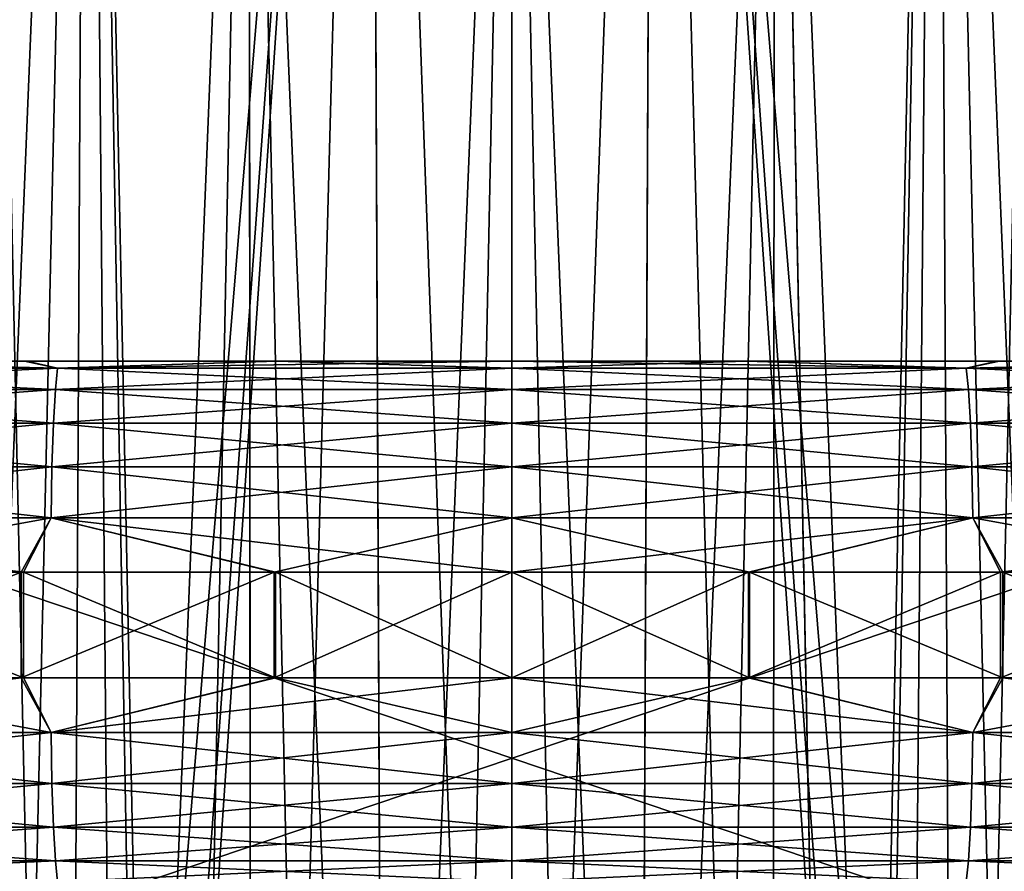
# Model space of a CAD drawing. Header units: millimetres. Extents: x -39.5 to 39.5, y -2 to 94.9.
# Tile 201 of 256: x -1.9 to 1.9, y 18.1 to 21.3. Entities that reach past the tile are written whole.
import ezdxf

# ---------------------------------------------------------------- set-up
doc = ezdxf.new("R2010")
doc.units = ezdxf.units.MM
doc.header["$LTSCALE"] = 65.185185
for name, color, linetype in [('181', 7, 'CONTINUOUS'), ('451', 7, 'CONTINUOUS'), ('452', 7, 'CONTINUOUS'), ('453', 7, 'CONTINUOUS'), ('454', 7, 'CONTINUOUS'), ('455', 7, 'CONTINUOUS'), ('456', 7, 'CONTINUOUS'), ('462', 7, 'CONTINUOUS'), ('566', 7, 'CONTINUOUS'), ('569', 7, 'CONTINUOUS'), ('639', 7, 'CONTINUOUS'), ('700', 7, 'CONTINUOUS')]:
    doc.layers.add(name, color=color, linetype=linetype)

msp = doc.modelspace()

# ---------------------------------------------------------------- linework, layer by layer
at = {"layer": '181', "linetype": 'Continuous'}
for points in [[(-12.7251, 20, -36.549), (12.6835, 20, -36.5634), (-11.3535, 20, -36.9979), (-12.7251, 20, -36.549)], [(12.6835, 20, -36.5634), (-12.7251, 20, -36.549), (-5.1979, 20, -36.5318), (12.6835, 20, -36.5634)], [(11.3535, 20, 36.9979), (12.7251, 20, 36.549), (-12.6835, 20, 36.5634), (11.3535, 20, 36.9979)], [(-12.6835, 20, 36.5634), (12.7251, 20, 36.549), (5.1979, 20, 36.5318), (-12.6835, 20, 36.5634)], [(-11.3149, 20, 37.0097), (11.3535, 20, 36.9979), (-12.6835, 20, 36.5634), (-11.3149, 20, 37.0097)], [(-5.1979, 20, 36.5318), (-12.6835, 20, 36.5634), (5.1979, 20, 36.5318), (-5.1979, 20, 36.5318)], [(12.6835, 20, -36.5634), (11.3149, 20, -37.0097), (-11.3535, 20, -36.9979), (12.6835, 20, -36.5634)], [(-11.3535, 20, -36.9979), (11.3149, 20, -37.0097), (-10.0103, 20, -37.381), (-11.3535, 20, -36.9979)], [(10.0103, 20, 37.381), (11.3535, 20, 36.9979), (-11.3149, 20, 37.0097), (10.0103, 20, 37.381)], [(-9.9747, 20, 37.3905), (10.0103, 20, 37.381), (-11.3149, 20, 37.0097), (-9.9747, 20, 37.3905)], [(11.3149, 20, -37.0097), (9.9747, 20, -37.3905), (-10.0103, 20, -37.381), (11.3149, 20, -37.0097)], [(-10.0103, 20, -37.381), (9.9747, 20, -37.3905), (-8.708, 20, -37.7092), (-10.0103, 20, -37.381)], [(8.708, 20, 37.7092), (10.0103, 20, 37.381), (-9.9747, 20, 37.3905), (8.708, 20, 37.7092)], [(-8.6757, 20, 37.7166), (8.708, 20, 37.7092), (-9.9747, 20, 37.3905), (-8.6757, 20, 37.7166)], [(9.9747, 20, -37.3905), (8.6757, 20, -37.7166), (-8.708, 20, -37.7092), (9.9747, 20, -37.3905)], [(-8.708, 20, -37.7092), (8.6757, 20, -37.7166), (-7.4423, 20, -37.9777), (-8.708, 20, -37.7092)], [(7.4423, 20, 37.9777), (8.708, 20, 37.7092), (-8.6757, 20, 37.7166), (7.4423, 20, 37.9777)], [(-7.4136, 20, 37.9834), (7.4423, 20, 37.9777), (-8.6757, 20, 37.7166), (-7.4136, 20, 37.9834)], [(8.6757, 20, -37.7166), (7.4136, 20, -37.9834), (-7.4423, 20, -37.9777), (8.6757, 20, -37.7166)], [(-7.4423, 20, -37.9777), (7.4136, 20, -37.9834), (-6.2199, 20, -38.1952), (-7.4423, 20, -37.9777)], [(6.2199, 20, 38.1952), (7.4423, 20, 37.9777), (-7.4136, 20, 37.9834), (6.2199, 20, 38.1952)], [(-6.1949, 20, 38.1993), (6.2199, 20, 38.1952), (-7.4136, 20, 37.9834), (-6.1949, 20, 38.1993)], [(7.4136, 20, -37.9834), (6.1949, 20, -38.1993), (-6.2199, 20, -38.1952), (7.4136, 20, -37.9834)], [(-6.2199, 20, -38.1952), (6.1949, 20, -38.1993), (-5.0488, 20, -38.371), (-6.2199, 20, -38.1952)], [(5.0488, 20, 38.371), (6.2199, 20, 38.1952), (-6.1949, 20, 38.1993), (5.0488, 20, 38.371)], [(-5.0276, 20, 38.3738), (5.0488, 20, 38.371), (-6.1949, 20, 38.1993), (-5.0276, 20, 38.3738)], [(5.1979, 20, -36.5318), (12.6835, 20, -36.5634), (-5.1979, 20, -36.5318), (5.1979, 20, -36.5318)], [(-4.4573, 20, 30.5), (-5.1979, 20, 36.5318), (4.4573, 20, 30.5), (-4.4573, 20, 30.5)], [(4.4573, 20, 30.5), (-5.1979, 20, 36.5318), (5.1979, 20, 36.5318), (4.4573, 20, 30.5)], [(-4.4573, 20, -30.5), (5.1979, 20, -36.5318), (-5.1979, 20, -36.5318), (-4.4573, 20, -30.5)], [(6.1949, 20, -38.1993), (5.0276, 20, -38.3738), (-5.0488, 20, -38.371), (6.1949, 20, -38.1993)], [(-5.0488, 20, -38.371), (5.0276, 20, -38.3738), (-3.9251, 20, -38.5), (-5.0488, 20, -38.371)], [(3.9251, 20, 38.5), (5.0488, 20, 38.371), (-5.0276, 20, 38.3738), (3.9251, 20, 38.5)], [(-3.908, 20, 38.5017), (3.9251, 20, 38.5), (-5.0276, 20, 38.3738), (-3.908, 20, 38.5017)], [(4.4573, 20, -30.5), (5.1979, 20, -36.5318), (-4.4573, 20, -30.5), (4.4573, 20, -30.5)], [(5.0276, 20, -38.3738), (3.908, 20, -38.5017), (-3.9251, 20, -38.5), (5.0276, 20, -38.3738)], [(-3.9251, 20, -38.5), (3.908, 20, -38.5017), (-2.8558, 20, -38.5935), (-3.9251, 20, -38.5)], [(2.8558, 20, 38.5935), (3.9251, 20, 38.5), (-3.908, 20, 38.5017), (2.8558, 20, 38.5935)], [(-2.8429, 20, 38.5944), (2.8558, 20, 38.5935), (-3.908, 20, 38.5017), (-2.8429, 20, 38.5944)], [(3.908, 20, -38.5017), (2.8429, 20, -38.5944), (-2.8558, 20, -38.5935), (3.908, 20, -38.5017)], [(-2.8558, 20, -38.5935), (2.8429, 20, -38.5944), (-1.8467, 20, -38.6603), (-2.8558, 20, -38.5935)], [(1.8467, 20, 38.6603), (2.8558, 20, 38.5935), (-2.8429, 20, 38.5944), (1.8467, 20, 38.6603)], [(-1.8381, 20, 38.6607), (1.8467, 20, 38.6603), (-2.8429, 20, 38.5944), (-1.8381, 20, 38.6607)], [(2.8429, 20, -38.5944), (1.8381, 20, -38.6607), (-1.8467, 20, -38.6603), (2.8429, 20, -38.5944)], [(-1.8467, 20, -38.6603), (1.8381, 20, -38.6607), (-0.8948, 20, -38.6959), (-1.8467, 20, -38.6603)], [(0.8948, 20, 38.6959), (1.8467, 20, 38.6603), (-1.8381, 20, 38.6607), (0.8948, 20, 38.6959)], [(-0.8905, 20, 38.696), (0.8948, 20, 38.6959), (-1.8381, 20, 38.6607), (-0.8905, 20, 38.696)], [(0.8905, 20, -38.696), (0, 20, -38.7), (-0.8948, 20, -38.6959), (0.8905, 20, -38.696)], [(1.8381, 20, -38.6607), (0.8905, 20, -38.696), (-0.8948, 20, -38.6959), (1.8381, 20, -38.6607)], [(0, 20, 38.7), (0.8948, 20, 38.6959), (-0.8905, 20, 38.696), (0, 20, 38.7)]]:
    msp.add_3dface(points, dxfattribs=at)
at = {"layer": '451', "linetype": 'Continuous'}
for points in [[(0.8959, 18.8, -39.4898), (0, 18.8, -39.5), (0.8959, 19.2, -39.4898), (0.8959, 18.8, -39.4898)], [(0.8959, 19.2, -39.4898), (0, 18.8, -39.5), (0, 19.2, -39.5), (0.8959, 19.2, -39.4898)], [(0, 18.8, 39.5), (0.9004, 18.8, 39.4897), (0, 19.2, 39.5), (0, 18.8, 39.5)], [(0, 19.2, 39.5), (0.9004, 18.8, 39.4897), (0.9004, 19.2, 39.4897), (0, 19.2, 39.5)], [(1.8503, 18.8, -39.4566), (0.8959, 18.8, -39.4898), (1.8503, 19.2, -39.4566), (1.8503, 18.8, -39.4566)], [(1.8503, 19.2, -39.4566), (0.8959, 18.8, -39.4898), (0.8959, 19.2, -39.4898), (1.8503, 19.2, -39.4566)], [(0.9004, 18.8, 39.4897), (1.8592, 18.8, 39.4562), (0.9004, 19.2, 39.4897), (0.9004, 18.8, 39.4897)], [(0.9004, 19.2, 39.4897), (1.8592, 18.8, 39.4562), (1.8592, 19.2, 39.4562), (0.9004, 19.2, 39.4897)], [(2.8624, 18.8, -39.3962), (1.8503, 18.8, -39.4566), (2.8624, 19.2, -39.3962), (2.8624, 18.8, -39.3962)], [(2.8624, 19.2, -39.3962), (1.8503, 18.8, -39.4566), (1.8503, 19.2, -39.4566), (2.8624, 19.2, -39.3962)], [(1.8592, 18.8, 39.4562), (2.8756, 18.8, 39.3952), (1.8592, 19.2, 39.4562), (1.8592, 18.8, 39.4562)], [(1.8592, 19.2, 39.4562), (2.8756, 18.8, 39.3952), (2.8756, 19.2, 39.3952), (1.8592, 19.2, 39.4562)]]:
    msp.add_3dface(points, dxfattribs=at)
at = {"layer": '452', "linetype": 'Continuous'}
for points in [[(-1.8592, 18.8, -39.4562), (-2.8756, 18.8, -39.3952), (-1.8592, 19.2, -39.4562), (-1.8592, 18.8, -39.4562)], [(-1.8592, 19.2, -39.4562), (-2.8756, 18.8, -39.3952), (-2.8756, 19.2, -39.3952), (-1.8592, 19.2, -39.4562)], [(-2.8624, 18.8, 39.3962), (-1.8503, 18.8, 39.4566), (-2.8624, 19.2, 39.3962), (-2.8624, 18.8, 39.3962)], [(-2.8624, 19.2, 39.3962), (-1.8503, 18.8, 39.4566), (-1.8503, 19.2, 39.4566), (-2.8624, 19.2, 39.3962)], [(-0.9004, 18.8, -39.4897), (-1.8592, 18.8, -39.4562), (-0.9004, 19.2, -39.4897), (-0.9004, 18.8, -39.4897)], [(-0.9004, 19.2, -39.4897), (-1.8592, 18.8, -39.4562), (-1.8592, 19.2, -39.4562), (-0.9004, 19.2, -39.4897)], [(-1.8503, 18.8, 39.4566), (-0.8959, 18.8, 39.4898), (-1.8503, 19.2, 39.4566), (-1.8503, 18.8, 39.4566)], [(-1.8503, 19.2, 39.4566), (-0.8959, 18.8, 39.4898), (-0.8959, 19.2, 39.4898), (-1.8503, 19.2, 39.4566)], [(0, 19.2, -39.5), (0, 18.8, -39.5), (-0.9004, 18.8, -39.4897), (0, 19.2, -39.5)], [(0, 19.2, -39.5), (-0.9004, 18.8, -39.4897), (-0.9004, 19.2, -39.4897), (0, 19.2, -39.5)], [(0, 18.8, 39.5), (0, 19.2, 39.5), (-0.8959, 19.2, 39.4898), (0, 18.8, 39.5)], [(-0.8959, 18.8, 39.4898), (0, 18.8, 39.5), (-0.8959, 19.2, 39.4898), (-0.8959, 18.8, 39.4898)]]:
    msp.add_3dface(points, dxfattribs=at)
at = {"layer": '453', "linetype": 'Continuous'}
for points in [[(-2.8624, 18.8, 39.3962), (-3.4886, 18.5929, 39.3183), (-1.746, 18.5929, 39.4341), (-2.8624, 18.8, 39.3962)], [(-2.8756, 18.8, -39.3952), (-1.8592, 18.8, -39.4562), (-3.4886, 18.5929, -39.3183), (-2.8756, 18.8, -39.3952)], [(-1.8592, 18.8, -39.4562), (-1.746, 18.5929, -39.4341), (-3.4886, 18.5929, -39.3183), (-1.8592, 18.8, -39.4562)], [(-1.8503, 18.8, 39.4566), (-2.8624, 18.8, 39.3962), (-1.746, 18.5929, 39.4341), (-1.8503, 18.8, 39.4566)], [(-1.8592, 18.8, -39.4562), (-0.9004, 18.8, -39.4897), (-1.746, 18.5929, -39.4341), (-1.8592, 18.8, -39.4562)], [(-0.8959, 18.8, 39.4898), (-1.8503, 18.8, 39.4566), (-1.746, 18.5929, 39.4341), (-0.8959, 18.8, 39.4898)], [(-0.9004, 18.8, -39.4897), (0, 18.8, -39.5), (-1.746, 18.5929, -39.4341), (-0.9004, 18.8, -39.4897)], [(0, 18.8, -39.5), (0, 18.5929, -39.4727), (-1.746, 18.5929, -39.4341), (0, 18.8, -39.5)], [(-0.8959, 18.8, 39.4898), (-1.746, 18.5929, 39.4341), (0, 18.5929, 39.4727), (-0.8959, 18.8, 39.4898)], [(0, 18.8, 39.5), (-0.8959, 18.8, 39.4898), (0, 18.5929, 39.4727), (0, 18.8, 39.5)], [(-1.746, 18.5929, -39.4341), (-3.4815, 18.3998, -39.2386), (-3.4886, 18.5929, -39.3183), (-1.746, 18.5929, -39.4341)], [(-3.4815, 18.3998, 39.2386), (-1.7425, 18.3998, 39.3542), (-3.4886, 18.5929, 39.3183), (-3.4815, 18.3998, 39.2386)], [(-3.4886, 18.5929, 39.3183), (-1.7425, 18.3998, 39.3542), (-1.746, 18.5929, 39.4341), (-3.4886, 18.5929, 39.3183)], [(-1.7425, 18.3998, -39.3542), (-3.4815, 18.3998, -39.2386), (-1.746, 18.5929, -39.4341), (-1.7425, 18.3998, -39.3542)], [(0, 18.5929, -39.4727), (-1.7425, 18.3998, -39.3542), (-1.746, 18.5929, -39.4341), (0, 18.5929, -39.4727)], [(-1.7425, 18.3998, 39.3542), (0, 18.3998, 39.3927), (-1.746, 18.5929, 39.4341), (-1.7425, 18.3998, 39.3542)], [(-1.746, 18.5929, 39.4341), (0, 18.3998, 39.3927), (0, 18.5929, 39.4727), (-1.746, 18.5929, 39.4341)], [(0, 18.3998, -39.3927), (-1.7425, 18.3998, -39.3542), (0, 18.5929, -39.4727), (0, 18.3998, -39.3927)], [(-1.7425, 18.3998, -39.3542), (-3.4703, 18.234, -39.1117), (-3.4815, 18.3998, -39.2386), (-1.7425, 18.3998, -39.3542)], [(-3.4703, 18.234, 39.1117), (-1.7368, 18.234, 39.227), (-3.4815, 18.3998, 39.2386), (-3.4703, 18.234, 39.1117)], [(-3.4815, 18.3998, 39.2386), (-1.7368, 18.234, 39.227), (-1.7425, 18.3998, 39.3542), (-3.4815, 18.3998, 39.2386)], [(-1.7368, 18.234, -39.227), (-3.4703, 18.234, -39.1117), (-1.7425, 18.3998, -39.3542), (-1.7368, 18.234, -39.227)], [(0, 18.3998, -39.3927), (-1.7368, 18.234, -39.227), (-1.7425, 18.3998, -39.3542), (0, 18.3998, -39.3927)], [(-1.7368, 18.234, 39.227), (0, 18.234, 39.2654), (-1.7425, 18.3998, 39.3542), (-1.7368, 18.234, 39.227)], [(-1.7425, 18.3998, 39.3542), (0, 18.234, 39.2654), (0, 18.3998, 39.3927), (-1.7425, 18.3998, 39.3542)], [(0, 18.234, -39.2654), (-1.7368, 18.234, -39.227), (0, 18.3998, -39.3927), (0, 18.234, -39.2654)], [(-1.7368, 18.234, -39.227), (-3.4556, 18.1069, -38.9465), (-3.4703, 18.234, -39.1117), (-1.7368, 18.234, -39.227)], [(-3.4556, 18.1069, 38.9465), (-1.7295, 18.1069, 39.0612), (-3.4703, 18.234, 39.1117), (-3.4556, 18.1069, 38.9465)], [(-3.4703, 18.234, 39.1117), (-1.7295, 18.1069, 39.0612), (-1.7368, 18.234, 39.227), (-3.4703, 18.234, 39.1117)], [(-1.7295, 18.1069, -39.0612), (-3.4556, 18.1069, -38.9465), (-1.7368, 18.234, -39.227), (-1.7295, 18.1069, -39.0612)], [(0, 18.234, -39.2654), (-1.7295, 18.1069, -39.0612), (-1.7368, 18.234, -39.227), (0, 18.234, -39.2654)], [(-1.7295, 18.1069, 39.0612), (0, 18.1069, 39.0995), (-1.7368, 18.234, 39.227), (-1.7295, 18.1069, 39.0612)], [(-1.7368, 18.234, 39.227), (0, 18.1069, 39.0995), (0, 18.234, 39.2654), (-1.7368, 18.234, 39.227)], [(0, 18.1069, -39.0995), (-1.7295, 18.1069, -39.0612), (0, 18.234, -39.2654), (0, 18.1069, -39.0995)], [(-1.7295, 18.1069, -39.0612), (-3.4385, 18.027, -38.754), (-3.4556, 18.1069, -38.9465), (-1.7295, 18.1069, -39.0612)], [(-3.4385, 18.027, 38.754), (-1.721, 18.027, 38.8682), (-3.4556, 18.1069, 38.9465), (-3.4385, 18.027, 38.754)], [(-3.4556, 18.1069, 38.9465), (-1.721, 18.027, 38.8682), (-1.7295, 18.1069, 39.0612), (-3.4556, 18.1069, 38.9465)], [(-1.721, 18.027, -38.8682), (-3.4385, 18.027, -38.754), (-1.7295, 18.1069, -39.0612), (-1.721, 18.027, -38.8682)], [(0, 18.1069, -39.0995), (-1.721, 18.027, -38.8682), (-1.7295, 18.1069, -39.0612), (0, 18.1069, -39.0995)], [(-1.721, 18.027, 38.8682), (0, 18.027, 38.9062), (-1.7295, 18.1069, 39.0612), (-1.721, 18.027, 38.8682)], [(-1.7295, 18.1069, 39.0612), (0, 18.027, 38.9062), (0, 18.1069, 39.0995), (-1.7295, 18.1069, 39.0612)], [(0, 18.027, -38.9062), (-1.721, 18.027, -38.8682), (0, 18.1069, -39.0995), (0, 18.027, -38.9062)]]:
    msp.add_3dface(points, dxfattribs=at)
at = {"layer": '454', "linetype": 'Continuous'}
for points in [[(0, 18.8, -39.5), (0.8959, 18.8, -39.4898), (0, 18.5929, -39.4727), (0, 18.8, -39.5)], [(0, 18.5929, -39.4727), (0.8959, 18.8, -39.4898), (1.746, 18.5929, -39.4341), (0, 18.5929, -39.4727)], [(0.9004, 18.8, 39.4897), (0, 18.8, 39.5), (1.746, 18.5929, 39.4341), (0.9004, 18.8, 39.4897)], [(0, 18.8, 39.5), (0, 18.5929, 39.4727), (1.746, 18.5929, 39.4341), (0, 18.8, 39.5)], [(0.8959, 18.8, -39.4898), (1.8503, 18.8, -39.4566), (1.746, 18.5929, -39.4341), (0.8959, 18.8, -39.4898)], [(1.8592, 18.8, 39.4562), (0.9004, 18.8, 39.4897), (1.746, 18.5929, 39.4341), (1.8592, 18.8, 39.4562)], [(1.8503, 18.8, -39.4566), (2.8624, 18.8, -39.3962), (1.746, 18.5929, -39.4341), (1.8503, 18.8, -39.4566)], [(2.8624, 18.8, -39.3962), (3.4886, 18.5929, -39.3183), (1.746, 18.5929, -39.4341), (2.8624, 18.8, -39.3962)], [(1.8592, 18.8, 39.4562), (1.746, 18.5929, 39.4341), (3.4886, 18.5929, 39.3183), (1.8592, 18.8, 39.4562)], [(2.8756, 18.8, 39.3952), (1.8592, 18.8, 39.4562), (3.4886, 18.5929, 39.3183), (2.8756, 18.8, 39.3952)], [(0, 18.3998, -39.3927), (0, 18.5929, -39.4727), (1.746, 18.5929, -39.4341), (0, 18.3998, -39.3927)], [(1.7425, 18.3998, -39.3542), (0, 18.3998, -39.3927), (1.746, 18.5929, -39.4341), (1.7425, 18.3998, -39.3542)], [(0, 18.5929, 39.4727), (0, 18.3998, 39.3927), (1.7425, 18.3998, 39.3542), (0, 18.5929, 39.4727)], [(0, 18.5929, 39.4727), (1.7425, 18.3998, 39.3542), (1.746, 18.5929, 39.4341), (0, 18.5929, 39.4727)], [(1.7425, 18.3998, 39.3542), (3.4815, 18.3998, 39.2386), (1.746, 18.5929, 39.4341), (1.7425, 18.3998, 39.3542)], [(3.4815, 18.3998, -39.2386), (1.7425, 18.3998, -39.3542), (3.4886, 18.5929, -39.3183), (3.4815, 18.3998, -39.2386)], [(3.4886, 18.5929, -39.3183), (1.7425, 18.3998, -39.3542), (1.746, 18.5929, -39.4341), (3.4886, 18.5929, -39.3183)], [(1.746, 18.5929, 39.4341), (3.4815, 18.3998, 39.2386), (3.4886, 18.5929, 39.3183), (1.746, 18.5929, 39.4341)], [(0, 18.234, -39.2654), (0, 18.3998, -39.3927), (1.7425, 18.3998, -39.3542), (0, 18.234, -39.2654)], [(1.7368, 18.234, -39.227), (0, 18.234, -39.2654), (1.7425, 18.3998, -39.3542), (1.7368, 18.234, -39.227)], [(0, 18.3998, 39.3927), (0, 18.234, 39.2654), (1.7368, 18.234, 39.227), (0, 18.3998, 39.3927)], [(0, 18.3998, 39.3927), (1.7368, 18.234, 39.227), (1.7425, 18.3998, 39.3542), (0, 18.3998, 39.3927)], [(1.7368, 18.234, 39.227), (3.4703, 18.234, 39.1117), (1.7425, 18.3998, 39.3542), (1.7368, 18.234, 39.227)], [(3.4703, 18.234, -39.1117), (1.7368, 18.234, -39.227), (3.4815, 18.3998, -39.2386), (3.4703, 18.234, -39.1117)], [(3.4815, 18.3998, -39.2386), (1.7368, 18.234, -39.227), (1.7425, 18.3998, -39.3542), (3.4815, 18.3998, -39.2386)], [(1.7425, 18.3998, 39.3542), (3.4703, 18.234, 39.1117), (3.4815, 18.3998, 39.2386), (1.7425, 18.3998, 39.3542)], [(0, 18.1069, -39.0995), (0, 18.234, -39.2654), (1.7368, 18.234, -39.227), (0, 18.1069, -39.0995)], [(1.7295, 18.1069, -39.0612), (0, 18.1069, -39.0995), (1.7368, 18.234, -39.227), (1.7295, 18.1069, -39.0612)], [(0, 18.234, 39.2654), (0, 18.1069, 39.0995), (1.7295, 18.1069, 39.0612), (0, 18.234, 39.2654)], [(0, 18.234, 39.2654), (1.7295, 18.1069, 39.0612), (1.7368, 18.234, 39.227), (0, 18.234, 39.2654)], [(1.7295, 18.1069, 39.0612), (3.4556, 18.1069, 38.9465), (1.7368, 18.234, 39.227), (1.7295, 18.1069, 39.0612)], [(3.4556, 18.1069, -38.9465), (1.7295, 18.1069, -39.0612), (3.4703, 18.234, -39.1117), (3.4556, 18.1069, -38.9465)], [(3.4703, 18.234, -39.1117), (1.7295, 18.1069, -39.0612), (1.7368, 18.234, -39.227), (3.4703, 18.234, -39.1117)], [(1.7368, 18.234, 39.227), (3.4556, 18.1069, 38.9465), (3.4703, 18.234, 39.1117), (1.7368, 18.234, 39.227)], [(0, 18.027, -38.9062), (0, 18.1069, -39.0995), (1.7295, 18.1069, -39.0612), (0, 18.027, -38.9062)], [(1.721, 18.027, -38.8682), (0, 18.027, -38.9062), (1.7295, 18.1069, -39.0612), (1.721, 18.027, -38.8682)], [(0, 18.1069, 39.0995), (0, 18.027, 38.9062), (1.721, 18.027, 38.8682), (0, 18.1069, 39.0995)], [(0, 18.1069, 39.0995), (1.721, 18.027, 38.8682), (1.7295, 18.1069, 39.0612), (0, 18.1069, 39.0995)], [(1.721, 18.027, 38.8682), (3.4385, 18.027, 38.754), (1.7295, 18.1069, 39.0612), (1.721, 18.027, 38.8682)], [(3.4385, 18.027, -38.754), (1.721, 18.027, -38.8682), (3.4556, 18.1069, -38.9465), (3.4385, 18.027, -38.754)], [(3.4556, 18.1069, -38.9465), (1.721, 18.027, -38.8682), (1.7295, 18.1069, -39.0612), (3.4556, 18.1069, -38.9465)], [(1.7295, 18.1069, 39.0612), (3.4385, 18.027, 38.754), (3.4556, 18.1069, 38.9465), (1.7295, 18.1069, 39.0612)]]:
    msp.add_3dface(points, dxfattribs=at)
at = {"layer": '455', "linetype": 'Continuous'}
for points in [[(-1.721, 19.9727, 38.869), (-2.8429, 20, 38.5944), (-3.4386, 19.9727, 38.7548), (-1.721, 19.9727, 38.869)], [(-2.8558, 20, -38.5935), (-1.8467, 20, -38.6603), (-3.4386, 19.9727, -38.7548), (-2.8558, 20, -38.5935)], [(-3.4386, 19.9727, -38.7548), (-1.8467, 20, -38.6603), (-1.721, 19.9727, -38.869), (-3.4386, 19.9727, -38.7548)], [(-1.8381, 20, 38.6607), (-2.8429, 20, 38.5944), (-1.721, 19.9727, 38.869), (-1.8381, 20, 38.6607)], [(-1.8467, 20, -38.6603), (-0.8948, 20, -38.6959), (-1.721, 19.9727, -38.869), (-1.8467, 20, -38.6603)], [(-0.8905, 20, 38.696), (-1.8381, 20, 38.6607), (-1.721, 19.9727, 38.869), (-0.8905, 20, 38.696)], [(-0.8948, 20, -38.6959), (0, 20, -38.7), (-1.721, 19.9727, -38.869), (-0.8948, 20, -38.6959)], [(-1.721, 19.9727, -38.869), (0, 20, -38.7), (0, 19.9727, -38.9071), (-1.721, 19.9727, -38.869)], [(0, 19.9727, 38.9071), (-0.8905, 20, 38.696), (-1.721, 19.9727, 38.869), (0, 19.9727, 38.9071)], [(0, 20, 38.7), (-0.8905, 20, 38.696), (0, 19.9727, 38.9071), (0, 20, 38.7)], [(-1.7295, 19.8927, 39.0619), (-3.4386, 19.9727, 38.7548), (-3.4557, 19.8927, 38.9472), (-1.7295, 19.8927, 39.0619)], [(-3.4386, 19.9727, -38.7548), (-1.721, 19.9727, -38.869), (-3.4557, 19.8927, -38.9472), (-3.4386, 19.9727, -38.7548)], [(-3.4557, 19.8927, -38.9472), (-1.721, 19.9727, -38.869), (-1.7295, 19.8927, -39.0619), (-3.4557, 19.8927, -38.9472)], [(-1.721, 19.9727, 38.869), (-3.4386, 19.9727, 38.7548), (-1.7295, 19.8927, 39.0619), (-1.721, 19.9727, 38.869)], [(0, 19.8927, 39.1002), (-1.721, 19.9727, 38.869), (-1.7295, 19.8927, 39.0619), (0, 19.8927, 39.1002)], [(-1.721, 19.9727, -38.869), (0, 19.9727, -38.9071), (-1.7295, 19.8927, -39.0619), (-1.721, 19.9727, -38.869)], [(-1.7295, 19.8927, -39.0619), (0, 19.9727, -38.9071), (0, 19.8927, -39.1002), (-1.7295, 19.8927, -39.0619)], [(0, 19.9727, 38.9071), (-1.721, 19.9727, 38.869), (0, 19.8927, 39.1002), (0, 19.9727, 38.9071)], [(-1.7369, 19.7654, 39.2275), (-3.4557, 19.8927, 38.9472), (-3.4703, 19.7654, 39.1123), (-1.7369, 19.7654, 39.2275)], [(-3.4557, 19.8927, -38.9472), (-1.7295, 19.8927, -39.0619), (-3.4703, 19.7654, -39.1123), (-3.4557, 19.8927, -38.9472)], [(-3.4703, 19.7654, -39.1123), (-1.7295, 19.8927, -39.0619), (-1.7369, 19.7654, -39.2275), (-3.4703, 19.7654, -39.1123)], [(-1.7295, 19.8927, 39.0619), (-3.4557, 19.8927, 38.9472), (-1.7369, 19.7654, 39.2275), (-1.7295, 19.8927, 39.0619)], [(0, 19.7654, 39.266), (-1.7295, 19.8927, 39.0619), (-1.7369, 19.7654, 39.2275), (0, 19.7654, 39.266)], [(-1.7295, 19.8927, -39.0619), (0, 19.8927, -39.1002), (-1.7369, 19.7654, -39.2275), (-1.7295, 19.8927, -39.0619)], [(-1.7369, 19.7654, -39.2275), (0, 19.8927, -39.1002), (0, 19.7654, -39.266), (-1.7369, 19.7654, -39.2275)], [(0, 19.8927, 39.1002), (-1.7295, 19.8927, 39.0619), (0, 19.7654, 39.266), (0, 19.8927, 39.1002)], [(-1.7425, 19.5995, 39.3546), (-3.4703, 19.7654, 39.1123), (-3.4816, 19.5995, 39.239), (-1.7425, 19.5995, 39.3546)], [(-3.4703, 19.7654, -39.1123), (-1.7369, 19.7654, -39.2275), (-3.4816, 19.5995, -39.239), (-3.4703, 19.7654, -39.1123)], [(-3.4816, 19.5995, -39.239), (-1.7369, 19.7654, -39.2275), (-1.7425, 19.5995, -39.3546), (-3.4816, 19.5995, -39.239)], [(-1.7369, 19.7654, 39.2275), (-3.4703, 19.7654, 39.1123), (-1.7425, 19.5995, 39.3546), (-1.7369, 19.7654, 39.2275)], [(0, 19.5995, 39.3931), (-1.7369, 19.7654, 39.2275), (-1.7425, 19.5995, 39.3546), (0, 19.5995, 39.3931)], [(-1.7369, 19.7654, -39.2275), (0, 19.7654, -39.266), (-1.7425, 19.5995, -39.3546), (-1.7369, 19.7654, -39.2275)], [(-1.7425, 19.5995, -39.3546), (0, 19.7654, -39.266), (0, 19.5995, -39.3931), (-1.7425, 19.5995, -39.3546)], [(0, 19.7654, 39.266), (-1.7369, 19.7654, 39.2275), (0, 19.5995, 39.3931), (0, 19.7654, 39.266)], [(-1.746, 19.4062, 39.4343), (-3.4816, 19.5995, 39.239), (-3.4886, 19.4062, 39.3185), (-1.746, 19.4062, 39.4343)], [(-3.4816, 19.5995, -39.239), (-1.7425, 19.5995, -39.3546), (-3.4886, 19.4062, -39.3185), (-3.4816, 19.5995, -39.239)], [(-3.4886, 19.4062, -39.3185), (-1.7425, 19.5995, -39.3546), (-1.746, 19.4062, -39.4343), (-3.4886, 19.4062, -39.3185)], [(-1.7425, 19.5995, 39.3546), (-3.4816, 19.5995, 39.239), (-1.746, 19.4062, 39.4343), (-1.7425, 19.5995, 39.3546)], [(0, 19.4062, 39.473), (-1.7425, 19.5995, 39.3546), (-1.746, 19.4062, 39.4343), (0, 19.4062, 39.473)], [(-1.7425, 19.5995, -39.3546), (0, 19.5995, -39.3931), (-1.746, 19.4062, -39.4343), (-1.7425, 19.5995, -39.3546)], [(-1.746, 19.4062, -39.4343), (0, 19.5995, -39.3931), (0, 19.4062, -39.473), (-1.746, 19.4062, -39.4343)], [(0, 19.5995, 39.3931), (-1.7425, 19.5995, 39.3546), (0, 19.4062, 39.473), (0, 19.5995, 39.3931)], [(-2.8756, 19.2, -39.3952), (-3.4886, 19.4062, -39.3185), (-1.746, 19.4062, -39.4343), (-2.8756, 19.2, -39.3952)], [(-2.8624, 19.2, 39.3962), (-1.8503, 19.2, 39.4566), (-3.4886, 19.4062, 39.3185), (-2.8624, 19.2, 39.3962)], [(-1.8503, 19.2, 39.4566), (-1.746, 19.4062, 39.4343), (-3.4886, 19.4062, 39.3185), (-1.8503, 19.2, 39.4566)], [(-1.8592, 19.2, -39.4562), (-2.8756, 19.2, -39.3952), (-1.746, 19.4062, -39.4343), (-1.8592, 19.2, -39.4562)], [(-0.9004, 19.2, -39.4897), (-1.8592, 19.2, -39.4562), (-1.746, 19.4062, -39.4343), (-0.9004, 19.2, -39.4897)], [(-1.8503, 19.2, 39.4566), (-0.8959, 19.2, 39.4898), (-1.746, 19.4062, 39.4343), (-1.8503, 19.2, 39.4566)], [(-0.8959, 19.2, 39.4898), (0, 19.2, 39.5), (-1.746, 19.4062, 39.4343), (-0.8959, 19.2, 39.4898)], [(0, 19.2, 39.5), (0, 19.4062, 39.473), (-1.746, 19.4062, 39.4343), (0, 19.2, 39.5)], [(-0.9004, 19.2, -39.4897), (-1.746, 19.4062, -39.4343), (0, 19.4062, -39.473), (-0.9004, 19.2, -39.4897)], [(0, 19.2, -39.5), (-0.9004, 19.2, -39.4897), (0, 19.4062, -39.473), (0, 19.2, -39.5)]]:
    msp.add_3dface(points, dxfattribs=at)
at = {"layer": '456', "linetype": 'Continuous'}
for points in [[(0, 20, -38.7), (0.8905, 20, -38.696), (0, 19.9727, -38.9071), (0, 20, -38.7)], [(0, 19.9727, -38.9071), (0.8905, 20, -38.696), (1.721, 19.9727, -38.869), (0, 19.9727, -38.9071)], [(0.8948, 20, 38.6959), (0, 20, 38.7), (1.721, 19.9727, 38.869), (0.8948, 20, 38.6959)], [(0, 20, 38.7), (0, 19.9727, 38.9071), (1.721, 19.9727, 38.869), (0, 20, 38.7)], [(0.8905, 20, -38.696), (1.8381, 20, -38.6607), (1.721, 19.9727, -38.869), (0.8905, 20, -38.696)], [(1.8467, 20, 38.6603), (0.8948, 20, 38.6959), (1.721, 19.9727, 38.869), (1.8467, 20, 38.6603)], [(1.8381, 20, -38.6607), (2.8429, 20, -38.5944), (1.721, 19.9727, -38.869), (1.8381, 20, -38.6607)], [(1.721, 19.9727, -38.869), (2.8429, 20, -38.5944), (3.4386, 19.9727, -38.7548), (1.721, 19.9727, -38.869)], [(3.4386, 19.9727, 38.7548), (1.8467, 20, 38.6603), (1.721, 19.9727, 38.869), (3.4386, 19.9727, 38.7548)], [(2.8558, 20, 38.5935), (1.8467, 20, 38.6603), (3.4386, 19.9727, 38.7548), (2.8558, 20, 38.5935)], [(0, 19.9727, 38.9071), (0, 19.8927, 39.1002), (1.7295, 19.8927, 39.0619), (0, 19.9727, 38.9071)], [(1.721, 19.9727, 38.869), (0, 19.9727, 38.9071), (1.7295, 19.8927, 39.0619), (1.721, 19.9727, 38.869)], [(0, 19.8927, -39.1002), (0, 19.9727, -38.9071), (1.721, 19.9727, -38.869), (0, 19.8927, -39.1002)], [(0, 19.8927, -39.1002), (1.721, 19.9727, -38.869), (1.7295, 19.8927, -39.0619), (0, 19.8927, -39.1002)], [(1.721, 19.9727, -38.869), (3.4386, 19.9727, -38.7548), (1.7295, 19.8927, -39.0619), (1.721, 19.9727, -38.869)], [(3.4386, 19.9727, 38.7548), (1.721, 19.9727, 38.869), (3.4557, 19.8927, 38.9472), (3.4386, 19.9727, 38.7548)], [(3.4557, 19.8927, 38.9472), (1.721, 19.9727, 38.869), (1.7295, 19.8927, 39.0619), (3.4557, 19.8927, 38.9472)], [(1.7295, 19.8927, -39.0619), (3.4386, 19.9727, -38.7548), (3.4557, 19.8927, -38.9472), (1.7295, 19.8927, -39.0619)], [(0, 19.8927, 39.1002), (0, 19.7654, 39.266), (1.7369, 19.7654, 39.2275), (0, 19.8927, 39.1002)], [(1.7295, 19.8927, 39.0619), (0, 19.8927, 39.1002), (1.7369, 19.7654, 39.2275), (1.7295, 19.8927, 39.0619)], [(0, 19.7654, -39.266), (0, 19.8927, -39.1002), (1.7295, 19.8927, -39.0619), (0, 19.7654, -39.266)], [(0, 19.7654, -39.266), (1.7295, 19.8927, -39.0619), (1.7369, 19.7654, -39.2275), (0, 19.7654, -39.266)], [(1.7295, 19.8927, -39.0619), (3.4557, 19.8927, -38.9472), (1.7369, 19.7654, -39.2275), (1.7295, 19.8927, -39.0619)], [(3.4557, 19.8927, 38.9472), (1.7295, 19.8927, 39.0619), (3.4703, 19.7654, 39.1123), (3.4557, 19.8927, 38.9472)], [(3.4703, 19.7654, 39.1123), (1.7295, 19.8927, 39.0619), (1.7369, 19.7654, 39.2275), (3.4703, 19.7654, 39.1123)], [(1.7369, 19.7654, -39.2275), (3.4557, 19.8927, -38.9472), (3.4703, 19.7654, -39.1123), (1.7369, 19.7654, -39.2275)], [(0, 19.7654, 39.266), (0, 19.5995, 39.3931), (1.7425, 19.5995, 39.3546), (0, 19.7654, 39.266)], [(1.7369, 19.7654, 39.2275), (0, 19.7654, 39.266), (1.7425, 19.5995, 39.3546), (1.7369, 19.7654, 39.2275)], [(0, 19.5995, -39.3931), (0, 19.7654, -39.266), (1.7369, 19.7654, -39.2275), (0, 19.5995, -39.3931)], [(0, 19.5995, -39.3931), (1.7369, 19.7654, -39.2275), (1.7425, 19.5995, -39.3546), (0, 19.5995, -39.3931)], [(1.7369, 19.7654, -39.2275), (3.4703, 19.7654, -39.1123), (1.7425, 19.5995, -39.3546), (1.7369, 19.7654, -39.2275)], [(3.4703, 19.7654, 39.1123), (1.7369, 19.7654, 39.2275), (3.4816, 19.5995, 39.239), (3.4703, 19.7654, 39.1123)], [(3.4816, 19.5995, 39.239), (1.7369, 19.7654, 39.2275), (1.7425, 19.5995, 39.3546), (3.4816, 19.5995, 39.239)], [(1.7425, 19.5995, -39.3546), (3.4703, 19.7654, -39.1123), (3.4816, 19.5995, -39.239), (1.7425, 19.5995, -39.3546)], [(0, 19.5995, 39.3931), (0, 19.4062, 39.473), (1.746, 19.4062, 39.4343), (0, 19.5995, 39.3931)], [(1.7425, 19.5995, 39.3546), (0, 19.5995, 39.3931), (1.746, 19.4062, 39.4343), (1.7425, 19.5995, 39.3546)], [(0, 19.4062, -39.473), (0, 19.5995, -39.3931), (1.7425, 19.5995, -39.3546), (0, 19.4062, -39.473)], [(0, 19.4062, -39.473), (1.7425, 19.5995, -39.3546), (1.746, 19.4062, -39.4343), (0, 19.4062, -39.473)], [(1.7425, 19.5995, -39.3546), (3.4816, 19.5995, -39.239), (1.746, 19.4062, -39.4343), (1.7425, 19.5995, -39.3546)], [(3.4816, 19.5995, 39.239), (1.7425, 19.5995, 39.3546), (3.4886, 19.4062, 39.3185), (3.4816, 19.5995, 39.239)], [(3.4886, 19.4062, 39.3185), (1.7425, 19.5995, 39.3546), (1.746, 19.4062, 39.4343), (3.4886, 19.4062, 39.3185)], [(1.746, 19.4062, -39.4343), (3.4816, 19.5995, -39.239), (3.4886, 19.4062, -39.3185), (1.746, 19.4062, -39.4343)], [(0, 19.2, 39.5), (0.9004, 19.2, 39.4897), (0, 19.4062, 39.473), (0, 19.2, 39.5)], [(0, 19.4062, 39.473), (0.9004, 19.2, 39.4897), (1.746, 19.4062, 39.4343), (0, 19.4062, 39.473)], [(0.8959, 19.2, -39.4898), (0, 19.2, -39.5), (1.746, 19.4062, -39.4343), (0.8959, 19.2, -39.4898)], [(0, 19.2, -39.5), (0, 19.4062, -39.473), (1.746, 19.4062, -39.4343), (0, 19.2, -39.5)], [(1.8503, 19.2, -39.4566), (0.8959, 19.2, -39.4898), (1.746, 19.4062, -39.4343), (1.8503, 19.2, -39.4566)], [(0.9004, 19.2, 39.4897), (1.8592, 19.2, 39.4562), (1.746, 19.4062, 39.4343), (0.9004, 19.2, 39.4897)], [(1.8592, 19.2, 39.4562), (2.8756, 19.2, 39.3952), (1.746, 19.4062, 39.4343), (1.8592, 19.2, 39.4562)], [(2.8756, 19.2, 39.3952), (3.4886, 19.4062, 39.3185), (1.746, 19.4062, 39.4343), (2.8756, 19.2, 39.3952)], [(1.8503, 19.2, -39.4566), (1.746, 19.4062, -39.4343), (3.4886, 19.4062, -39.3185), (1.8503, 19.2, -39.4566)], [(2.8624, 19.2, -39.3962), (1.8503, 19.2, -39.4566), (3.4886, 19.4062, -39.3185), (2.8624, 19.2, -39.3962)]]:
    msp.add_3dface(points, dxfattribs=at)
at = {"layer": '462', "linetype": 'Continuous'}
for points in [[(-4.4573, 20, 30.5), (4.4573, 20, 30.5), (2.9483, 17.5, 30.2813), (-4.4573, 20, 30.5)], [(-2.9483, 17.5, 30.2813), (-4.4573, 20, 30.5), (2.9483, 17.5, 30.2813), (-2.9483, 17.5, 30.2813)]]:
    msp.add_3dface(points, dxfattribs=at)
at = {"layer": '566', "linetype": 'Continuous'}
for points in [[(-1.9593, 0.9476, -13.2874), (-1.4685, 0.9476, -13.3506), (-1.9869, 24.7143, -12.8637), (-1.9593, 0.9476, -13.2874)], [(-1.9869, 24.7143, -12.8637), (-1.4685, 0.9476, -13.3506), (-0.9964, 24.7143, -12.9781), (-1.9869, 24.7143, -12.8637)], [(-0.9964, 24.7143, 12.9781), (-1.9605, 0.9476, 13.2872), (-1.9869, 24.7143, 12.8637), (-0.9964, 24.7143, 12.9781)], [(-1.4695, 0.9476, 13.3505), (-1.9605, 0.9476, 13.2872), (-0.9964, 24.7143, 12.9781), (-1.4695, 0.9476, 13.3505)], [(-0.9786, 0.9476, 13.3954), (-1.4695, 0.9476, 13.3505), (-0.9964, 24.7143, 12.9781), (-0.9786, 0.9476, 13.3954)], [(-1.4685, 0.9476, -13.3506), (-0.978, 0.9476, -13.3954), (-0.9964, 24.7143, -12.9781), (-1.4685, 0.9476, -13.3506)], [(0, 0.9476, -13.4311), (0, 24.7143, -13.0162), (-0.9964, 24.7143, -12.9781), (0, 0.9476, -13.4311)], [(-0.4882, 0.9476, -13.4222), (0, 0.9476, -13.4311), (-0.9964, 24.7143, -12.9781), (-0.4882, 0.9476, -13.4222)], [(0, 24.7143, 13.0162), (-0.9786, 0.9476, 13.3954), (-0.9964, 24.7143, 12.9781), (0, 24.7143, 13.0162)], [(-0.978, 0.9476, -13.3954), (-0.4882, 0.9476, -13.4222), (-0.9964, 24.7143, -12.9781), (-0.978, 0.9476, -13.3954)], [(-0.9786, 0.9476, 13.3954), (0, 24.7143, 13.0162), (-0.4886, 0.9476, 13.4222), (-0.9786, 0.9476, 13.3954)], [(0, 24.7143, 13.0162), (0, 0.9476, 13.4311), (-0.4886, 0.9476, 13.4222), (0, 24.7143, 13.0162)]]:
    msp.add_3dface(points, dxfattribs=at)
at = {"layer": '569', "linetype": 'Continuous'}
for points in [[(0.4882, 0.9476, 13.4222), (0, 0.9476, 13.4311), (0.9964, 24.7143, 12.9781), (0.4882, 0.9476, 13.4222)], [(0.9964, 24.7143, 12.9781), (0, 0.9476, 13.4311), (0, 24.7143, 13.0162), (0.9964, 24.7143, 12.9781)], [(0.4886, 0.9476, -13.4222), (0.9786, 0.9476, -13.3954), (0, 24.7143, -13.0162), (0.4886, 0.9476, -13.4222)], [(0, 24.7143, -13.0162), (0.9786, 0.9476, -13.3954), (0.9964, 24.7143, -12.9781), (0, 24.7143, -13.0162)], [(0, 0.9476, -13.4311), (0.4886, 0.9476, -13.4222), (0, 24.7143, -13.0162), (0, 0.9476, -13.4311)], [(0.978, 0.9476, 13.3954), (0.4882, 0.9476, 13.4222), (0.9964, 24.7143, 12.9781), (0.978, 0.9476, 13.3954)], [(1.4685, 0.9476, 13.3506), (0.978, 0.9476, 13.3954), (0.9964, 24.7143, 12.9781), (1.4685, 0.9476, 13.3506)], [(0.9786, 0.9476, -13.3954), (1.4695, 0.9476, -13.3505), (0.9964, 24.7143, -12.9781), (0.9786, 0.9476, -13.3954)], [(1.9869, 24.7143, 12.8637), (1.4685, 0.9476, 13.3506), (0.9964, 24.7143, 12.9781), (1.9869, 24.7143, 12.8637)], [(1.4695, 0.9476, -13.3505), (1.9605, 0.9476, -13.2872), (0.9964, 24.7143, -12.9781), (1.4695, 0.9476, -13.3505)], [(0.9964, 24.7143, -12.9781), (1.9605, 0.9476, -13.2872), (1.9869, 24.7143, -12.8637), (0.9964, 24.7143, -12.9781)], [(1.9593, 0.9476, 13.2874), (1.4685, 0.9476, 13.3506), (1.9869, 24.7143, 12.8637), (1.9593, 0.9476, 13.2874)]]:
    msp.add_3dface(points, dxfattribs=at)
at = {"layer": '639', "linetype": 'Continuous'}
for points in [[(-1.6081, 26.5, 14.9136), (-2.6694, 26.5, 14.7606), (-1.6682, 14.9174, 15.0087), (-1.6081, 26.5, 14.9136)], [(-1.6682, 14.9174, 15.0087), (-2.6694, 26.5, 14.7606), (-1.8702, 14.9909, 14.9842), (-1.6682, 14.9174, 15.0087)], [(-2.6694, 26.5, -14.7606), (-1.6081, 26.5, -14.9136), (-2.589, 14.3853, -14.8822), (-2.6694, 26.5, -14.7606)], [(-2.589, 14.3853, -14.8822), (-1.6081, 26.5, -14.9136), (-2.5506, 14.5955, -14.887), (-2.589, 14.3853, -14.8822)], [(-2.5506, 14.5955, -14.887), (-1.6081, 26.5, -14.9136), (-2.443, 14.7815, -14.9034), (-2.5506, 14.5955, -14.887)], [(-2.443, 14.7815, -14.9034), (-1.6081, 26.5, -14.9136), (-2.2816, 14.9173, -14.9277), (-2.443, 14.7815, -14.9034)], [(-2.2816, 14.9173, -14.9277), (-1.6081, 26.5, -14.9136), (-2.0801, 14.9909, -14.9565), (-2.2816, 14.9173, -14.9277)], [(-2.0801, 14.9909, -14.9565), (-1.6081, 26.5, -14.9136), (-1.8702, 14.9909, -14.9842), (-2.0801, 14.9909, -14.9565)], [(-1.8702, 14.9909, -14.9842), (-1.6081, 26.5, -14.9136), (-1.6682, 14.9174, -15.0087), (-1.8702, 14.9909, -14.9842)], [(-1.506, 14.7815, 15.027), (-1.6081, 26.5, 14.9136), (-1.6682, 14.9174, 15.0087), (-1.506, 14.7815, 15.027)], [(-1.6682, 14.9174, -15.0087), (-1.6081, 26.5, -14.9136), (-1.506, 14.7815, -15.027), (-1.6682, 14.9174, -15.0087)], [(-0.5388, 26.5, 14.99), (-1.6081, 26.5, 14.9136), (-1.3594, 14.3853, 15.0444), (-0.5388, 26.5, 14.99)], [(-1.3594, 14.3853, 15.0444), (-1.6081, 26.5, 14.9136), (-1.3978, 14.5956, 15.0391), (-1.3594, 14.3853, 15.0444)], [(-1.3978, 14.5956, 15.0391), (-1.6081, 26.5, 14.9136), (-1.506, 14.7815, 15.027), (-1.3978, 14.5956, 15.0391)], [(-1.6081, 26.5, -14.9136), (-0.5388, 26.5, -14.99), (-1.506, 14.7815, -15.027), (-1.6081, 26.5, -14.9136)], [(-1.506, 14.7815, -15.027), (-0.5388, 26.5, -14.99), (-1.3978, 14.5956, -15.0391), (-1.506, 14.7815, -15.027)], [(-1.3978, 14.5956, -15.0391), (-0.5388, 26.5, -14.99), (-1.3594, 14.3853, -15.0444), (-1.3978, 14.5956, -15.0391)], [(-1.2496, -0.0044, 15.18), (-0.5388, 26.5, 14.99), (-1.3594, 14.3853, 15.0444), (-1.2496, -0.0044, 15.18)], [(-1.3594, 14.3853, -15.0444), (-0.5388, 26.5, -14.99), (-1.2496, -0.0044, -15.18), (-1.3594, 14.3853, -15.0444)], [(-0.422, -0.0044, 15.2255), (-0.5388, 26.5, 14.99), (-1.2496, -0.0044, 15.18), (-0.422, -0.0044, 15.2255)], [(-1.2496, -0.0044, -15.18), (-0.5388, 26.5, -14.99), (-0.4228, -0.0044, -15.2254), (-1.2496, -0.0044, -15.18)], [(0.5388, 26.5, 14.99), (-0.5388, 26.5, 14.99), (0.4228, -0.0044, 15.2254), (0.5388, 26.5, 14.99)], [(0.4228, -0.0044, 15.2254), (-0.5388, 26.5, 14.99), (-0.422, -0.0044, 15.2255), (0.4228, -0.0044, 15.2254)], [(-0.5388, 26.5, -14.99), (0.5388, 26.5, -14.99), (-0.4228, -0.0044, -15.2254), (-0.5388, 26.5, -14.99)], [(-0.4228, -0.0044, -15.2254), (0.5388, 26.5, -14.99), (0.422, -0.0044, -15.2255), (-0.4228, -0.0044, -15.2254)], [(0.422, -0.0044, -15.2255), (0.5388, 26.5, -14.99), (1.2496, -0.0044, -15.18), (0.422, -0.0044, -15.2255)], [(1.2496, -0.0044, 15.18), (0.5388, 26.5, 14.99), (0.4228, -0.0044, 15.2254), (1.2496, -0.0044, 15.18)], [(1.6081, 26.5, 14.9136), (0.5388, 26.5, 14.99), (1.506, 14.7815, 15.027), (1.6081, 26.5, 14.9136)], [(1.506, 14.7815, 15.027), (0.5388, 26.5, 14.99), (1.3978, 14.5956, 15.0391), (1.506, 14.7815, 15.027)], [(1.3978, 14.5956, 15.0391), (0.5388, 26.5, 14.99), (1.3594, 14.3853, 15.0444), (1.3978, 14.5956, 15.0391)], [(1.3594, 14.3853, 15.0444), (0.5388, 26.5, 14.99), (1.2496, -0.0044, 15.18), (1.3594, 14.3853, 15.0444)], [(0.5388, 26.5, -14.99), (1.6081, 26.5, -14.9136), (1.3594, 14.3853, -15.0444), (0.5388, 26.5, -14.99)], [(1.2496, -0.0044, -15.18), (0.5388, 26.5, -14.99), (1.3594, 14.3853, -15.0444), (1.2496, -0.0044, -15.18)], [(1.3594, 14.3853, -15.0444), (1.6081, 26.5, -14.9136), (1.3978, 14.5956, -15.0391), (1.3594, 14.3853, -15.0444)], [(1.3978, 14.5956, -15.0391), (1.6081, 26.5, -14.9136), (1.506, 14.7815, -15.027), (1.3978, 14.5956, -15.0391)], [(1.6682, 14.9174, 15.0087), (1.6081, 26.5, 14.9136), (1.506, 14.7815, 15.027), (1.6682, 14.9174, 15.0087)], [(1.506, 14.7815, -15.027), (1.6081, 26.5, -14.9136), (1.6682, 14.9174, -15.0087), (1.506, 14.7815, -15.027)], [(2.6694, 26.5, 14.7606), (1.6081, 26.5, 14.9136), (2.589, 14.3853, 14.8822), (2.6694, 26.5, 14.7606)], [(2.589, 14.3853, 14.8822), (1.6081, 26.5, 14.9136), (2.5506, 14.5955, 14.887), (2.589, 14.3853, 14.8822)], [(2.5506, 14.5955, 14.887), (1.6081, 26.5, 14.9136), (2.443, 14.7814, 14.9034), (2.5506, 14.5955, 14.887)], [(2.443, 14.7814, 14.9034), (1.6081, 26.5, 14.9136), (2.2816, 14.9173, 14.9277), (2.443, 14.7814, 14.9034)], [(2.2816, 14.9173, 14.9277), (1.6081, 26.5, 14.9136), (2.0801, 14.9909, 14.9565), (2.2816, 14.9173, 14.9277)], [(2.0801, 14.9909, 14.9565), (1.6081, 26.5, 14.9136), (1.8702, 14.9909, 14.9842), (2.0801, 14.9909, 14.9565)], [(1.8702, 14.9909, 14.9842), (1.6081, 26.5, 14.9136), (1.6682, 14.9174, 15.0087), (1.8702, 14.9909, 14.9842)], [(1.6081, 26.5, -14.9136), (2.6694, 26.5, -14.7606), (1.6682, 14.9174, -15.0087), (1.6081, 26.5, -14.9136)], [(1.6682, 14.9174, -15.0087), (2.6694, 26.5, -14.7606), (1.8702, 14.9909, -14.9842), (1.6682, 14.9174, -15.0087)]]:
    msp.add_3dface(points, dxfattribs=at)
at = {"layer": '700', "linetype": 'Continuous'}
for points in [[(4.4573, 20, -30.5), (-4.4573, 20, -30.5), (-2.9483, 17.5, -30.2813), (4.4573, 20, -30.5)], [(2.9483, 17.5, -30.2813), (4.4573, 20, -30.5), (-2.9483, 17.5, -30.2813), (2.9483, 17.5, -30.2813)]]:
    msp.add_3dface(points, dxfattribs=at)

doc.saveas('drawing.dxf')
